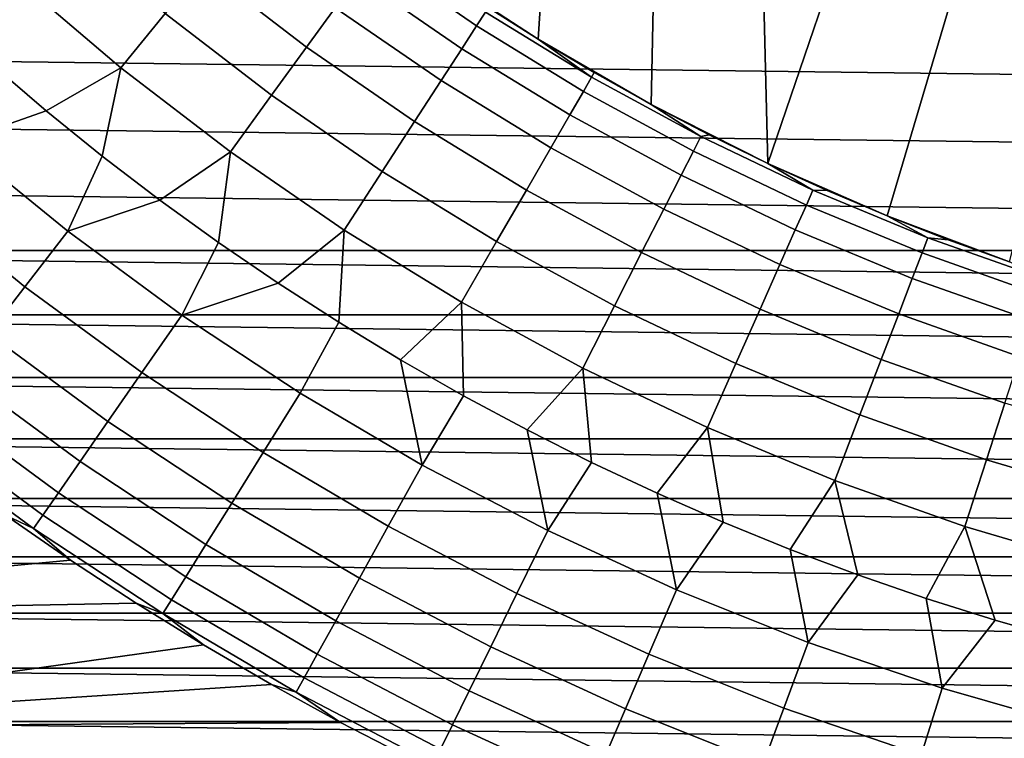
# Model space of a CAD drawing. Header units: metres. Extents: x -28 to 70, y -218 to 28.
# Tile 12 of 256: x -8.91 to -3.92, y -213.76 to -210.12. Entities that reach past the tile are written whole.
import ezdxf

# ---------------------------------------------------------------- set-up
doc = ezdxf.new("R2010")
doc.units = ezdxf.units.M
doc.layers.add('solid_10_261_432_XXX', color=7, linetype='CONTINUOUS')

msp = doc.modelspace()

# ---------------------------------------------------------------- linework, layer by layer
at = {"layer": 'solid_10_261_432_XXX'}
for points in [[(-6.171745, -208.494675, 327), (-6.646624, -208.128494, 327), (-6.837656, -209.861359, 327), (-6.284105, -210.223007, 327)], [(-5.676735, -208.83316, 327), (-6.171745, -208.494675, 327), (-6.284105, -210.223007, 327), (-5.711369, -210.55368, 327)], [(-5.163186, -209.142838, 327), (-5.676735, -208.83316, 327), (-5.711369, -210.55368, 327), (-5.121324, -210.85228, 327)], [(-4.632829, -209.422684, 327), (-5.163186, -209.142838, 327), (-5.121324, -210.85228, 327)], [(-4.087338, -209.671799, 327), (-4.632829, -209.422684, 327), (-5.121324, -210.85228, 327), (-4.515714, -211.117935, 327)], [(13.855166, -210.276031, 225.5), (-14.109776, -209.923538, 225.5), (-14.355396, -209.564789, 225.5), (14.109774, -209.923553, 225.5)], [(-8.17341, -210.093323, 302.601471), (-8.690453, -209.651718, 302.601471), (-8.927868, -209.915405, 301.256866), (-8.396701, -210.369064, 301.256866)], [(-7.31182, -210.063858, 305.327637), (-7.8285, -209.667389, 305.327637), (-7.983911, -209.859314, 303.959106), (-7.456973, -210.263641, 303.959106)], [(-3.528507, -209.889374, 327), (-4.087338, -209.671799, 327), (-4.515714, -211.117935, 327), (-3.89635, -211.349823, 327)], [(-6.550505, -210.086899, 309.476868), (-7.069435, -209.73024, 309.476868), (-7.117898, -209.796951, 308.088684), (-6.59541, -210.156036, 308.088684)], [(-6.59541, -210.156036, 308.088684), (-7.117898, -209.796951, 308.088684), (-7.198735, -209.908203, 306.704865), (-6.670314, -210.271378, 306.704865)], [(-7.456973, -210.263641, 303.959106), (-7.983911, -209.859314, 303.959106), (-8.17341, -210.093323, 302.601471), (-7.633965, -210.507248, 302.601471)], [(-6.284105, -210.223007, 327), (-6.837656, -209.861359, 327), (-6.563378, -210.046005, 310.857483), (-6.284075, -210.223038, 310.857483)], [(13.591774, -210.621964, 225.5), (-13.855166, -210.276031, 225.5), (-14.109776, -209.923538, 225.5), (13.855166, -210.276031, 225.5)], [(-8.396701, -210.369064, 301.256866), (-8.927868, -209.915405, 301.256866), (-9.054531, -210.347855, 299.928741), (-8.775858, -210.58522, 299.928741)], [(-6.670314, -210.271378, 306.704865), (-7.198735, -209.908203, 306.704865), (-7.31182, -210.063858, 305.327637), (-6.775097, -210.432739, 305.327637)], [(-6.775097, -210.432739, 305.327637), (-7.31182, -210.063858, 305.327637), (-7.456973, -210.263641, 303.959106), (-6.909595, -210.639847, 303.959106)], [(-6.563378, -210.046005, 310.857483), (-6.550505, -210.086899, 309.476868), (-6.013621, -210.415894, 309.476868), (-6.284075, -210.223038, 310.857483)], [(-7.633965, -210.507248, 302.601471), (-8.17341, -210.093323, 302.601471), (-8.396701, -210.369064, 301.256866), (-7.842518, -210.794296, 301.256866)], [(-6.013621, -210.415894, 309.476868), (-6.550505, -210.086899, 309.476868), (-6.59541, -210.156036, 308.088684), (-6.054845, -210.487305, 308.088684)], [(-6.054845, -210.487305, 308.088684), (-6.59541, -210.156036, 308.088684), (-6.670314, -210.271378, 306.704865), (-6.12361, -210.6064, 306.704865)], [(-6.284105, -210.223007, 327), (-6.284075, -210.223038, 310.857483), (-6, -210.392303, 310.857483)], [(-5.711369, -210.55368, 327), (-6.284105, -210.223007, 327), (-6, -210.392303, 310.857483), (-5.711369, -210.55368, 310.857483)], [(-6, -210.392303, 310.857483), (-6.284075, -210.223038, 310.857483), (-6.013621, -210.415894, 309.476868)], [(-6.909595, -210.639847, 303.959106), (-7.456973, -210.263641, 303.959106), (-7.633965, -210.507248, 302.601471), (-7.073596, -210.89238, 302.601471)], [(-6.12361, -210.6064, 306.704865), (-6.670314, -210.271378, 306.704865), (-6.775097, -210.432739, 305.327637), (-6.219805, -210.773026, 305.327637)], [(13.319755, -210.961136, 225.5), (-13.591772, -210.621964, 225.5), (-13.855166, -210.276031, 225.5), (13.591774, -210.621964, 225.5)], [(-8.775858, -210.58522, 299.928741), (-9.054531, -210.347855, 299.928741), (-9.221813, -210.742126, 298.600616)], [(-8.396701, -210.369064, 301.256866), (-8.775858, -210.58522, 299.928741), (-8.490963, -210.815079, 299.928741)], [(-7.842518, -210.794296, 301.256866), (-8.396701, -210.369064, 301.256866), (-8.490963, -210.815079, 299.928741), (-8.200051, -211.037292, 299.928741)], [(-5.460253, -210.716354, 309.476868), (-6.013621, -210.415894, 309.476868), (-6.054845, -210.487305, 308.088684), (-5.497684, -210.78981, 308.088684)], [(-5.711369, -210.55368, 310.857483), (-6, -210.392303, 310.857483), (-6.013621, -210.415894, 309.476868), (-5.460253, -210.716354, 309.476868)], [(-6.219805, -210.773026, 305.327637), (-6.775097, -210.432739, 305.327637), (-6.909595, -210.639847, 303.959106), (-6.34328, -210.986877, 303.959106)], [(-7.073596, -210.89238, 302.601471), (-7.633965, -210.507248, 302.601471), (-7.842518, -210.794296, 301.256866), (-7.26684, -211.189957, 301.256866)], [(-5.497684, -210.78981, 308.088684), (-6.054845, -210.487305, 308.088684), (-6.12361, -210.6064, 306.704865), (-5.560121, -210.912354, 306.704865)], [(-5.4184, -210.707047, 310.857483), (-5.711369, -210.55368, 310.857483), (-5.460253, -210.716354, 309.476868)], [(-5.711369, -210.55368, 327), (-5.711369, -210.55368, 310.857483), (-5.4184, -210.707047, 310.857483)], [(-5.121324, -210.85228, 327), (-5.711369, -210.55368, 327), (-5.4184, -210.707047, 310.857483), (-5.121317, -210.85228, 310.857483)], [(13.039244, -211.293381, 225.5), (-13.319752, -210.961151, 225.5), (-13.591772, -210.621964, 225.5), (13.319755, -210.961136, 225.5)], [(-8.490963, -210.815079, 299.928741), (-8.775858, -210.58522, 299.928741), (-9.221813, -210.742126, 298.600616), (-8.665897, -211.195419, 298.600616)], [(-5.560121, -210.912354, 306.704865), (-6.12361, -210.6064, 306.704865), (-6.219805, -210.773026, 305.327637), (-5.647465, -211.083771, 305.327637)], [(-6.34328, -210.986877, 303.959106), (-6.909595, -210.639847, 303.959106), (-7.073596, -210.89238, 302.601471), (-6.493839, -211.247665, 302.601471)], [(-4.89192, -210.987427, 309.476868), (-5.460253, -210.716354, 309.476868), (-5.497684, -210.78981, 308.088684), (-4.925455, -211.062759, 308.088684)], [(-5.121317, -210.85228, 310.857483), (-5.4184, -210.707047, 310.857483), (-5.460253, -210.716354, 309.476868), (-4.89192, -210.987427, 309.476868)], [(-8.665897, -211.195419, 298.600616), (-9.221813, -210.742126, 298.600616), (-9.452928, -211.011337, 297.256012), (-8.88308, -211.475998, 297.256012)], [(-8.200051, -211.037292, 299.928741), (-8.490963, -210.815079, 299.928741), (-8.665897, -211.195419, 298.600616)], [(-7.842518, -210.794296, 301.256866), (-8.200051, -211.037292, 299.928741), (-7.903327, -211.251663, 299.928741)], [(-7.26684, -211.189957, 301.256866), (-7.842518, -210.794296, 301.256866), (-7.903327, -211.251663, 299.928741), (-7.601001, -211.458069, 299.928741)], [(-5.647465, -211.083771, 305.327637), (-6.219805, -210.773026, 305.327637), (-6.34328, -210.986877, 303.959106), (-5.759578, -211.303802, 303.959106)], [(-4.925455, -211.062759, 308.088684), (-5.497684, -210.78981, 308.088684), (-5.560121, -210.912354, 306.704865), (-4.981393, -211.188385, 306.704865)], [(-5.121324, -210.85228, 327), (-5.121317, -210.85228, 310.857483), (-4.820345, -210.989273, 310.857483)], [(-4.515714, -211.117935, 327), (-5.121324, -210.85228, 327), (-4.820345, -210.989273, 310.857483), (-4.515712, -211.117935, 310.857483)], [(-4.820345, -210.989273, 310.857483), (-5.121317, -210.85228, 310.857483), (-4.89192, -210.987427, 309.476868)], [(-6.493839, -211.247665, 302.601471), (-7.073596, -210.89238, 302.601471), (-7.26684, -211.189957, 301.256866), (-6.671245, -211.554932, 301.256866)], [(-4.981393, -211.188385, 306.704865), (-5.560121, -210.912354, 306.704865), (-5.647465, -211.083771, 305.327637), (-5.059645, -211.364151, 305.327637)], [(13.039244, -211.293381, 225.5), (-13.039242, -211.293396, 225.5), (-13.319752, -210.961151, 225.5)], [(-8.88308, -211.475998, 297.256012), (-9.452928, -211.011337, 297.256012), (-9.649067, -211.239822, 295.898407), (-9.067395, -211.714111, 295.898407)], [(-5.759578, -211.303802, 303.959106), (-6.34328, -210.986877, 303.959106), (-6.493839, -211.247665, 302.601471), (-5.896282, -211.572113, 302.601471)], [(-4.310178, -211.228394, 309.476868), (-4.89192, -210.987427, 309.476868), (-4.925455, -211.062759, 308.088684), (-4.339725, -211.305374, 308.088684)], [(-4.515712, -211.117935, 310.857483), (-4.820345, -210.989273, 310.857483), (-4.89192, -210.987427, 309.476868), (-4.310178, -211.228394, 309.476868)], [(-7.903327, -211.251663, 299.928741), (-8.200051, -211.037292, 299.928741), (-8.665897, -211.195419, 298.600616), (-8.087736, -211.619965, 298.600616)], [(-4.339725, -211.305374, 308.088684), (-4.925455, -211.062759, 308.088684), (-4.981393, -211.188385, 306.704865), (-4.389011, -211.433762, 306.704865)], [(-5.059645, -211.364151, 305.327637), (-5.647465, -211.083771, 305.327637), (-5.759578, -211.303802, 303.959106), (-5.160089, -211.589752, 303.959106)], [(-4.515714, -211.117935, 327), (-4.515712, -211.117935, 310.857483), (-4.207651, -211.238129, 310.857483)], [(-3.89635, -211.349823, 327), (-4.515714, -211.117935, 327), (-4.207651, -211.238129, 310.857483), (-3.896394, -211.349808, 310.857483)], [(-4.207651, -211.238129, 310.857483), (-4.515712, -211.117935, 310.857483), (-4.310178, -211.228394, 309.476868)], [(-8.087736, -211.619965, 298.600616), (-8.665897, -211.195419, 298.600616), (-8.88308, -211.475998, 297.256012), (-8.290428, -211.911179, 297.256012)], [(-7.26684, -211.189957, 301.256866), (-7.601001, -211.458069, 299.928741), (-7.293287, -211.656342, 299.928741)], [(-6.671245, -211.554932, 301.256866), (-7.26684, -211.189957, 301.256866), (-7.293287, -211.656342, 299.928741), (-6.980405, -211.846375, 299.928741)], [(-4.389011, -211.433762, 306.704865), (-4.981393, -211.188385, 306.704865), (-5.059645, -211.364151, 305.327637), (-4.457958, -211.613373, 305.327637)], [(-7.601001, -211.458069, 299.928741), (-7.903327, -211.251663, 299.928741), (-8.087736, -211.619965, 298.600616)], [(-5.896282, -211.572113, 302.601471), (-6.493839, -211.247665, 302.601471), (-6.671245, -211.554932, 301.256866), (-6.057364, -211.888245, 301.256866)], [(-3.716622, -211.438583, 309.476868), (-4.310178, -211.228394, 309.476868), (-4.339725, -211.305374, 308.088684), (-3.7421, -211.516998, 308.088684)], [(-3.896394, -211.349808, 310.857483), (-4.207651, -211.238129, 310.857483), (-4.310178, -211.228394, 309.476868), (-3.716622, -211.438583, 309.476868)], [(13.039244, -211.293381, 225.5), (12.750462, -211.618439, 225.5), (-13.039242, -211.293396, 225.5)], [(12.750462, -211.618439, 225.5), (-12.750462, -211.618439, 225.5), (-13.039242, -211.293396, 225.5)], [(-5.160089, -211.589752, 303.959106), (-5.759578, -211.303802, 303.959106), (-5.896282, -211.572113, 302.601471), (-5.282565, -211.864838, 302.601471)], [(-3.7421, -211.516998, 308.088684), (-4.339725, -211.305374, 308.088684), (-4.389011, -211.433762, 306.704865), (-3.784599, -211.647797, 306.704865)], [(-4.457958, -211.613373, 305.327637), (-5.059645, -211.364151, 305.327637), (-5.160089, -211.589752, 303.959106), (-4.546456, -211.843918, 303.959106)], [(-7.293287, -211.656342, 299.928741), (-7.601001, -211.458069, 299.928741), (-8.087736, -211.619965, 298.600616), (-7.488814, -212.014694, 298.600616)], [(-3.784599, -211.647797, 306.704865), (-4.389011, -211.433762, 306.704865), (-4.457958, -211.613373, 305.327637), (-3.844051, -211.83078, 305.327637)], [(-8.290428, -211.911179, 297.256012), (-8.88308, -211.475998, 297.256012), (-9.067395, -211.714111, 295.898407), (-8.462447, -212.158325, 295.898407)], [(-6.671245, -211.554932, 301.256866), (-6.980405, -211.846375, 299.928741), (-6.662574, -212.028, 299.928741)], [(-6.057364, -211.888245, 301.256866), (-6.671245, -211.554932, 301.256866), (-6.662574, -212.028, 299.928741), (-6.340022, -212.201096, 299.928741)], [(12.453592, -211.936096, 225.5), (-12.453593, -211.936096, 225.5), (-12.750462, -211.618439, 225.5)], [(12.750462, -211.618439, 225.5), (12.453592, -211.936096, 225.5), (-12.750462, -211.618439, 225.5)], [(-5.282565, -211.864838, 302.601471), (-5.896282, -211.572113, 302.601471), (-6.057364, -211.888245, 301.256866), (-5.426879, -212.188965, 301.256866)], [(-4.546456, -211.843918, 303.959106), (-5.160089, -211.589752, 303.959106), (-5.282565, -211.864838, 302.601471), (-4.654367, -212.125046, 302.601471)], [(-3.844051, -211.83078, 305.327637), (-4.457958, -211.613373, 305.327637), (-4.546456, -211.843918, 303.959106), (-3.920362, -212.065628, 303.959106)], [(-7.488814, -212.014694, 298.600616), (-8.087736, -211.619965, 298.600616), (-8.290428, -211.911179, 297.256012), (-7.676496, -212.315796, 297.256012)], [(-7.293287, -211.656342, 299.928741), (-7.488814, -212.014694, 298.600616), (-6.870668, -212.378571, 298.600616), (-6.980405, -211.846375, 299.928741)], [(-8.462447, -212.158325, 295.898407), (-9.067395, -211.714111, 295.898407), (-9.218554, -211.909393, 294.529877), (-8.603522, -212.361023, 294.529877)], [(-6.662574, -212.028, 299.928741), (-6.980405, -211.846375, 299.928741), (-6.870668, -212.378571, 298.600616)], [(-4.654367, -212.125046, 302.601471), (-5.282565, -211.864838, 302.601471), (-5.426879, -212.188965, 301.256866), (-4.78152, -212.456284, 301.256866)], [(-3.920362, -212.065628, 303.959106), (-4.546456, -211.843918, 303.959106), (-4.654367, -212.125046, 302.601471), (-4.013413, -212.35202, 302.601471)], [(-8.603522, -212.361023, 294.529877), (-9.218554, -211.909393, 294.529877), (-9.336318, -212.061523, 293.152618), (-8.713428, -212.518921, 293.152618)], [(-7.676496, -212.315796, 297.256012), (-8.290428, -211.911179, 297.256012), (-8.462447, -212.158325, 295.898407), (-7.835777, -212.571335, 295.898407)], [(-6.057364, -211.888245, 301.256866), (-6.340022, -212.201096, 299.928741), (-6.012976, -212.36554, 299.928741)], [(-5.426879, -212.188965, 301.256866), (-6.057364, -211.888245, 301.256866), (-6.012976, -212.36554, 299.928741), (-5.681667, -212.521225, 299.928741)], [(12.148786, -212.246201, 225.5), (-12.148787, -212.246201, 225.5), (-12.453593, -211.936096, 225.5)], [(12.453592, -211.936096, 225.5), (12.148786, -212.246201, 225.5), (-12.453593, -211.936096, 225.5)], [(-6.870668, -212.378571, 298.600616), (-7.488814, -212.014694, 298.600616), (-7.676496, -212.315796, 297.256012), (-7.042859, -212.688797, 297.256012)], [(-8.713428, -212.518921, 293.152618), (-9.336318, -212.061523, 293.152618), (-9.420501, -212.170288, 291.768799), (-8.791994, -212.631805, 291.768799)], [(-6.340022, -212.201096, 299.928741), (-6.662574, -212.028, 299.928741), (-6.870668, -212.378571, 298.600616), (-6.234885, -212.710678, 298.600616)], [(-3.283523, -212.254272, 303.959106), (-3.920362, -212.065628, 303.959106), (-4.013413, -212.35202, 302.601471), (-3.361458, -212.545135, 302.601471)], [(-7.835777, -212.571335, 295.898407), (-8.462447, -212.158325, 295.898407), (-8.603522, -212.361023, 294.529877), (-7.966404, -212.780914, 294.529877)], [(-4.013413, -212.35202, 302.601471), (-4.654367, -212.125046, 302.601471), (-4.78152, -212.456284, 301.256866), (-4.123056, -212.689468, 301.256866)], [(-8.791994, -212.631805, 291.768799), (-9.420501, -212.170288, 291.768799), (-9.470968, -212.235489, 290.380646), (-8.839095, -212.699478, 290.380646)], [(-6.012976, -212.36554, 299.928741), (-6.340022, -212.201096, 299.928741), (-6.234885, -212.710678, 298.600616)], [(-5.426879, -212.188965, 301.256866), (-5.681667, -212.521225, 299.928741), (-5.346333, -212.668045, 299.928741)], [(-4.78152, -212.456284, 301.256866), (-5.426879, -212.188965, 301.256866), (-5.346333, -212.668045, 299.928741), (-5.007208, -212.805878, 299.928741)], [(11.83627, -212.548508, 225.5), (-11.836272, -212.548508, 225.5), (-12.148787, -212.246201, 225.5)], [(12.148786, -212.246201, 225.5), (11.83627, -212.548508, 225.5), (-12.148787, -212.246201, 225.5)], [(-8.839095, -212.699478, 290.380646), (-9.470968, -212.235489, 290.380646), (-9.303321, -212.397507, 289), (-8.981027, -212.632935, 289)], [(-7.042859, -212.688797, 297.256012), (-7.676496, -212.315796, 297.256012), (-7.835777, -212.571335, 295.898407), (-7.188992, -212.952087, 295.898407)], [(-7.966404, -212.780914, 294.529877), (-8.603522, -212.361023, 294.529877), (-8.713428, -212.518921, 293.152618), (-8.068172, -212.944183, 293.152618)], [(-5.681667, -212.521225, 299.928741), (-6.012976, -212.36554, 299.928741), (-6.234885, -212.710678, 298.600616), (-5.583097, -213.010162, 298.600616)], [(-3.361458, -212.545135, 302.601471), (-4.013413, -212.35202, 302.601471), (-4.123056, -212.689468, 301.256866), (-3.45329, -212.887848, 301.256866)], [(-6.234885, -212.710678, 298.600616), (-6.870668, -212.378571, 298.600616), (-7.042859, -212.688797, 297.256012), (-6.391142, -213.029236, 297.256012)], [(-4.78152, -212.456284, 301.256866), (-5.007208, -212.805878, 299.928741), (-4.664535, -212.934631, 299.928741)], [(-4.123056, -212.689468, 301.256866), (-4.78152, -212.456284, 301.256866), (-4.664535, -212.934631, 299.928741), (-4.318555, -213.054214, 299.928741)], [(11.516256, -212.842834, 225.5), (-11.516255, -212.842834, 225.5), (-11.836272, -212.548508, 225.5)], [(11.83627, -212.548508, 225.5), (11.516256, -212.842834, 225.5), (-11.836272, -212.548508, 225.5)], [(-8.068172, -212.944183, 293.152618), (-8.713428, -212.518921, 293.152618), (-8.791994, -212.631805, 291.768799), (-8.14092, -213.060898, 291.768799)], [(-5.346333, -212.668045, 299.928741), (-5.681667, -212.521225, 299.928741), (-5.583097, -213.010162, 298.600616)], [(-7.188992, -212.952087, 295.898407), (-7.835777, -212.571335, 295.898407), (-7.966404, -212.780914, 294.529877), (-7.308836, -213.167999, 294.529877)], [(-11.631835, -213.141647, 235.5), (-8.652788, -212.859985, 235.5), (-8.981021, -212.63295, 235.5)], [(-8.652778, -212.860001, 289), (-8.981027, -212.632935, 289), (-8.981021, -212.63295, 235.5), (-8.652788, -212.859985, 235.5)], [(-8.839095, -212.699478, 290.380646), (-8.981027, -212.632935, 289), (-8.652778, -212.860001, 289)], [(-8.14092, -213.060898, 291.768799), (-8.791994, -212.631805, 291.768799), (-8.839095, -212.699478, 290.380646), (-8.184532, -213.130875, 290.380646)], [(-8.184532, -213.130875, 290.380646), (-8.839095, -212.699478, 290.380646), (-8.652778, -212.860001, 289), (-8.318791, -213.078522, 289)], [(-6.391142, -213.029236, 297.256012), (-7.042859, -212.688797, 297.256012), (-7.188992, -212.952087, 295.898407), (-6.523752, -213.299576, 295.898407)], [(-5.583097, -213.010162, 298.600616), (-6.234885, -212.710678, 298.600616), (-6.391142, -213.029236, 297.256012), (-5.723019, -213.336212, 297.256012)], [(-5.007208, -212.805878, 299.928741), (-5.346333, -212.668045, 299.928741), (-5.583097, -213.010162, 298.600616), (-4.916978, -213.27623, 298.600616)], [(-4.123056, -212.689468, 301.256866), (-4.318555, -213.054214, 299.928741), (-3.969514, -213.164551, 299.928741)], [(-3.45329, -212.887848, 301.256866), (-4.123056, -212.689468, 301.256866), (-3.969514, -213.164551, 299.928741), (-3.61766, -213.265564, 299.928741)], [(-7.308836, -213.167999, 294.529877), (-7.966404, -212.780914, 294.529877), (-8.068172, -212.944183, 293.152618), (-7.402205, -213.336212, 293.152618)], [(-4.664535, -212.934631, 299.928741), (-5.007208, -212.805878, 299.928741), (-4.916978, -213.27623, 298.600616)], [(-11.631835, -213.141647, 235.5), (-8.318797, -213.078522, 235.5), (-8.652788, -212.859985, 235.5)], [(11.188902, -213.129013, 225.5), (-11.1889, -213.129013, 225.5), (-11.516255, -212.842834, 225.5)], [(11.516256, -212.842834, 225.5), (11.188902, -213.129013, 225.5), (-11.516255, -212.842834, 225.5)], [(-8.318791, -213.078522, 289), (-8.652778, -212.860001, 289), (-8.652788, -212.859985, 235.5), (-8.318797, -213.078522, 235.5)], [(-7.402205, -213.336212, 293.152618), (-8.068172, -212.944183, 293.152618), (-8.14092, -213.060898, 291.768799), (-7.468947, -213.456467, 291.768799)], [(-6.523752, -213.299576, 295.898407), (-7.188992, -212.952087, 295.898407), (-7.308836, -213.167999, 294.529877), (-6.632507, -213.521286, 294.529877)], [(-4.318555, -213.054214, 299.928741), (-4.664535, -212.934631, 299.928741), (-4.916978, -213.27623, 298.600616), (-4.238236, -213.50824, 298.600616)], [(-4.916978, -213.27623, 298.600616), (-5.583097, -213.010162, 298.600616), (-5.723019, -213.336212, 297.256012), (-5.040205, -213.608963, 297.256012)], [(-7.468947, -213.456467, 291.768799), (-8.14092, -213.060898, 291.768799), (-8.184532, -213.130875, 290.380646), (-7.50896, -213.528549, 290.380646)], [(-5.723019, -213.336212, 297.256012), (-6.391142, -213.029236, 297.256012), (-6.523752, -213.299576, 295.898407), (-5.841767, -213.61293, 295.898407)], [(-3.969514, -213.164551, 299.928741), (-4.318555, -213.054214, 299.928741), (-4.238236, -213.50824, 298.600616)], [(-10.960958, -213.706192, 235.5), (-7.97928, -213.288376, 235.5), (-8.318797, -213.078522, 235.5), (-11.631835, -213.141647, 235.5)], [(-7.979289, -213.288376, 289), (-8.318791, -213.078522, 289), (-8.318797, -213.078522, 235.5), (-7.97928, -213.288376, 235.5)], [(-8.184532, -213.130875, 290.380646), (-8.318791, -213.078522, 289), (-7.979289, -213.288376, 289)], [(10.854436, -213.406845, 225.5), (-10.854433, -213.40686, 225.5), (-11.1889, -213.129013, 225.5)], [(11.188902, -213.129013, 225.5), (10.854436, -213.406845, 225.5), (-11.1889, -213.129013, 225.5)], [(-7.50896, -213.528549, 290.380646), (-8.184532, -213.130875, 290.380646), (-7.979289, -213.288376, 289), (-7.634495, -213.489426, 289)], [(-3.61766, -213.265564, 299.928741), (-3.969514, -213.164551, 299.928741), (-4.238236, -213.50824, 298.600616), (-3.548616, -213.705566, 298.600616)], [(-6.632507, -213.521286, 294.529877), (-7.308836, -213.167999, 294.529877), (-7.402205, -213.336212, 293.152618), (-6.717236, -213.694016, 293.152618)], [(-10.960958, -213.706192, 235.5), (-7.634503, -213.48941, 235.5), (-7.97928, -213.288376, 235.5)], [(-7.634495, -213.489426, 289), (-7.979289, -213.288376, 289), (-7.97928, -213.288376, 235.5), (-7.634503, -213.48941, 235.5)], [(-5.841767, -213.61293, 295.898407), (-6.523752, -213.299576, 295.898407), (-6.632507, -213.521286, 294.529877), (-5.939153, -213.839859, 294.529877)], [(-4.238236, -213.50824, 298.600616), (-4.916978, -213.27623, 298.600616), (-5.040205, -213.608963, 297.256012), (-4.344454, -213.846771, 297.256012)], [(-6.717236, -213.694016, 293.152618), (-7.402205, -213.336212, 293.152618), (-7.468947, -213.456467, 291.768799), (-6.777802, -213.81749, 291.768799)], [(-5.040205, -213.608963, 297.256012), (-5.723019, -213.336212, 297.256012), (-5.841767, -213.61293, 295.898407), (-5.144785, -213.891342, 295.898407)], [(10.854436, -213.406845, 225.5), (10.513099, -213.676163, 225.5), (-10.854433, -213.40686, 225.5)], [(10.513099, -213.676163, 225.5), (-10.513096, -213.676163, 225.5), (-10.854433, -213.40686, 225.5)], [(-6.777802, -213.81749, 291.768799), (-7.468947, -213.456467, 291.768799), (-7.50896, -213.528549, 290.380646), (-6.814113, -213.89151, 290.380646)], [(-10.960958, -213.706192, 235.5), (-7.284649, -213.681519, 235.5), (-7.634503, -213.48941, 235.5)], [(-7.284639, -213.681519, 289), (-7.634495, -213.489426, 289), (-7.634503, -213.48941, 235.5), (-7.284649, -213.681519, 235.5)], [(-7.50896, -213.528549, 290.380646), (-7.634495, -213.489426, 289), (-7.284639, -213.681519, 289)], [(-3.548616, -213.705566, 298.600616), (-4.238236, -213.50824, 298.600616), (-4.344454, -213.846771, 297.256012), (-3.63755, -214.049042, 297.256012)], [(-6.814113, -213.89151, 290.380646), (-7.50896, -213.528549, 290.380646), (-7.284639, -213.681519, 289), (-6.929954, -213.864548, 289)], [(-5.939153, -213.839859, 294.529877), (-6.632507, -213.521286, 294.529877), (-6.717236, -213.694016, 293.152618), (-6.015023, -214.016663, 293.152618)], [(-5.144785, -213.891342, 295.898407), (-5.841767, -213.61293, 295.898407), (-5.939153, -213.839859, 294.529877), (-5.230553, -214.12291, 294.529877)], [(-4.344454, -213.846771, 297.256012), (-5.040205, -213.608963, 297.256012), (-5.144785, -213.891342, 295.898407), (-4.434597, -214.134079, 295.898407)], [(-10.262686, -214.236557, 235.5), (-6.929944, -213.864548, 235.5), (-7.284649, -213.681519, 235.5), (-10.960958, -213.706192, 235.5)], [(10.165059, -213.936783, 225.5), (-10.165059, -213.936783, 225.5), (-10.513096, -213.676163, 225.5)], [(10.513099, -213.676163, 225.5), (10.165059, -213.936783, 225.5), (-10.513096, -213.676163, 225.5)], [(-6.929954, -213.864548, 289), (-7.284639, -213.681519, 289), (-7.284649, -213.681519, 235.5), (-6.929944, -213.864548, 235.5)], [(-6.015023, -214.016663, 293.152618), (-6.717236, -213.694016, 293.152618), (-6.777802, -213.81749, 291.768799), (-6.069259, -214.143051, 291.768799)]]:
    msp.add_3dface(points, dxfattribs=at)

doc.saveas('drawing.dxf')
